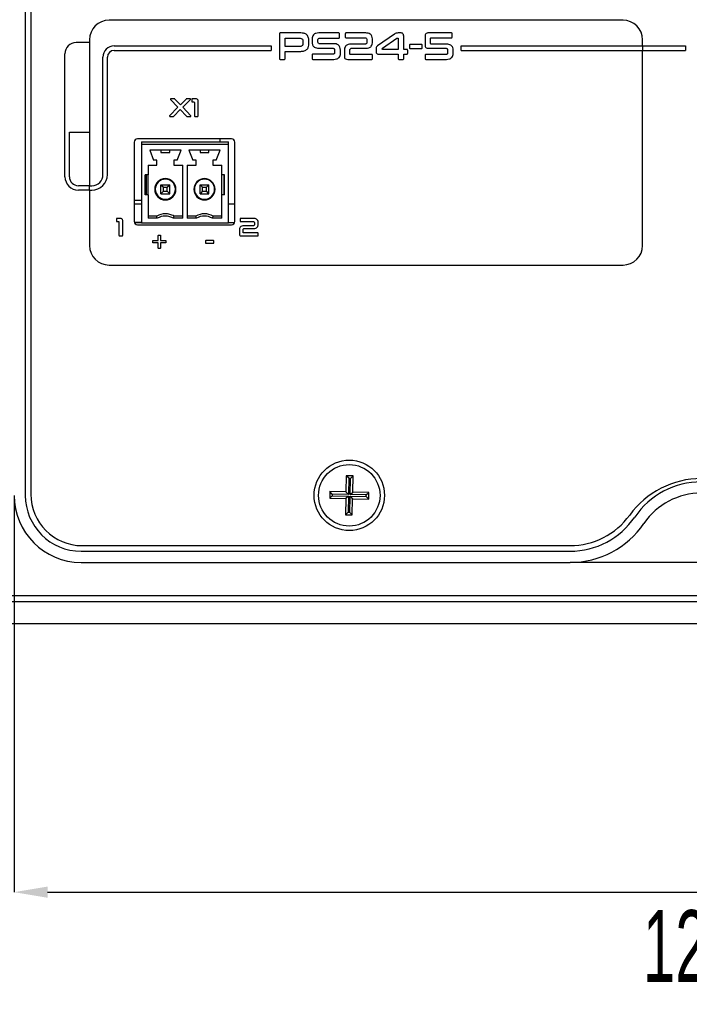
# Model space of a CAD drawing. Header units: millimetres. Extents: x -9 to 904, y 4 to 588.
# Tile 9 of 13: x 679 to 739, y 319 to 407. Entities that reach past the tile are written whole.
import ezdxf

# ---------------------------------------------------------------- set-up
doc = ezdxf.new("R2010")
doc.units = ezdxf.units.MM
doc.header["$PDSIZE"] = -1
doc.styles.add('SLDTEXTSTYLE1', font='TXT', dxfattribs={"width": 0.605})
doc.dimstyles.new('SLDDIMSTYLE4', dxfattribs={"dimtxt": 6.420797, "dimasz": 3, "dimexe": 0, "dimexo": 0.0625, "dimgap": 1.605199, "dimtad": 2, "dimdec": 3, "dimrnd": 1e-09, "dimzin": 12, "dimdsep": 46, "dimtxsty": 'SLDTEXTSTYLE1', "dimsah": 1, "dimcen": 0.09, "dimadec": 0, "dimazin": 3, "dimtfac": 1, "dimtdec": 3, "dimtofl": 0, "dimtmove": 0, "dimatfit": 3, "dimfxl": 1, "dimfrac": 2, "dimtolj": 1, "dimtzin": 12, "dimarcsym": 0})

# ---------------------------------------------------------------- blocks, each defined once
blk = doc.blocks.new('*D51')
at = {"color": 0, "linetype": 'Continuous', "lineweight": -2, "transparency": 16777216}
for p, q in [((678.517, 364.739), (678.517, 329.301)), ((801.517, 364.739), (801.517, 329.301)), ((681.517, 329.301), (798.517, 329.301))]:
    blk.add_line(p, q, dxfattribs=at)
at = {"color": 0, "linetype": 'Continuous', "transparency": 16777216}
for points in [[(681.517, 329.801), (681.517, 328.801), (678.517, 329.301)], [(798.517, 329.801), (798.517, 328.801), (801.517, 329.301)]]:
    blk.add_solid(points, dxfattribs=at)
at = {"layer": 'Defpoints', "color": 0, "linetype": 'Continuous', "transparency": 16777216}
for p in [(678.517, 364.801), (801.517, 364.801), (801.517, 329.301)]:
    blk.add_point(p, dxfattribs=at)
at = {"color": 0, "linetype": 'Continuous', "lineweight": 18, "transparency": 16777216, "insert": (739.144, 327.696), "char_height": 6.4208, "attachment_point": 2, "style": 'SLDTEXTSTYLE1'}
blk.add_mtext('\\A1;123', dxfattribs=at)

msp = doc.modelspace()

# ---------------------------------------------------------------- linework, layer by layer
at = {"color": 7, "linetype": 'Continuous', "lineweight": 25}
for p, q in [((679.5175, 476.8011), (679.5175, 364.8011)), ((680.0175, 476.7011), (680.0175, 364.9011)), ((733.0195, 407.3011), (687.0195, 407.3011)), ((702.2578, 406.0641), (702.2583, 403.8767)), ((704.1667, 406.1643), (702.3601, 406.1648)), ((707.5634, 406.1643), (705.784, 406.1648)), ((707.6383, 405.7747), (707.6385, 406.0915)), ((708.1626, 406.0933), (708.1628, 405.8043)), ((710.0024, 406.1643), (708.2363, 406.1648)), ((712.5709, 406.0626), (711.0483, 405.0118)), ((713.1039, 406.1643), (712.9073, 406.1648)), ((717.6542, 406.1643), (715.6078, 406.1648)), ((717.7276, 405.8039), (717.7279, 406.0933)), ((685.2695, 405.3011), (684.0695, 405.3011)), ((685.2695, 405.5511), (685.2695, 392.5011)), ((702.7777, 404.9509), (702.7777, 405.6601)), ((702.821, 405.7013), (704.0629, 405.7018)), ((704.3744, 405.392), (704.3749, 405.2603)), ((704.8938, 405.2076), (704.8943, 405.4654)), ((705.1837, 405.6191), (705.1842, 405.3683)), ((705.7036, 405.392), (705.7036, 405.5093)), ((707.1335, 405.1999), (705.8778, 405.1999)), ((705.8806, 405.7013), (707.5639, 405.7018)), ((708.236, 405.7324), (709.9227, 405.7329)), ((710.0987, 405.5267), (710.0992, 405.3712)), ((710.5929, 405.3711), (710.5934, 405.6244)), ((711.4916, 404.7904), (712.7796, 405.6852)), ((712.8534, 405.712), (712.8737, 405.7125)), ((712.9001, 405.675), (712.9006, 404.6989)), ((713.3947, 404.6989), (713.3947, 405.8179)), ((715.2968, 405.8885), (715.2973, 405.0723)), ((715.7915, 405.2446), (715.7915, 405.6569)), ((715.8576, 405.7324), (717.6544, 405.7329)), ((734.7695, 405.0011), (734.7695, 405.5511)), ((683.0695, 393.3011), (683.0695, 404.3011)), ((687.4695, 405.0011), (701.5195, 405.0011)), ((687.4695, 404.6011), (701.5195, 404.6011)), ((701.5195, 405.0011), (701.5195, 404.6011)), ((704.0627, 404.9509), (702.7777, 404.9509)), ((702.7777, 403.8765), (702.7777, 404.519)), ((702.7777, 404.519), (704.1669, 404.519)), ((705.777, 404.7986), (707.0333, 404.7991)), ((707.2069, 404.6036), (707.2074, 404.4612)), ((707.7263, 404.3492), (707.7268, 404.6284)), ((708.0755, 404.6017), (708.076, 404.0791)), ((708.5701, 404.3074), (708.5701, 404.6018)), ((709.9256, 405.1683), (708.6601, 405.1687)), ((708.7433, 404.7986), (710.0093, 404.7991)), ((710.9168, 404.7359), (710.9172, 404.4791)), ((711.4717, 404.7223), (711.4719, 404.7227)), ((711.4719, 404.7227), (711.4719, 404.7431)), ((712.9006, 404.6989), (711.4988, 404.6989)), ((713.67, 404.6989), (713.3947, 404.6989)), ((713.7439, 404.3468), (713.7443, 404.6211)), ((713.9064, 405.0739), (713.9064, 404.8315)), ((713.9667, 404.7704), (714.9788, 404.7709)), ((714.9788, 405.1342), (713.9669, 405.1347)), ((715.0391, 404.8312), (715.0393, 405.0741)), ((715.6076, 404.7986), (717.1473, 404.7991)), ((717.2306, 405.1683), (715.8581, 405.1687)), ((717.3201, 404.6051), (717.3205, 404.4322)), ((717.8142, 404.3385), (717.8147, 404.6053)), ((718.5195, 405.0011), (734.7695, 405.0011)), ((718.5195, 404.6011), (718.5195, 405.0011)), ((718.5195, 404.6011), (734.7695, 404.6011)), ((734.7695, 405.0011), (734.7695, 404.6011)), ((734.7695, 405.0011), (738.6195, 405.0011)), ((734.7695, 387.1511), (734.7695, 404.6011)), ((734.7695, 404.6011), (738.6195, 404.6011)), ((738.6195, 405.0011), (738.6195, 404.6011)), ((686.4695, 393.5011), (686.4695, 404.0011)), ((686.8695, 393.5011), (686.8695, 404.0011)), ((702.3361, 403.8026), (702.703, 403.8031)), ((705.1871, 404.1926), (705.1876, 403.8763)), ((705.2654, 403.8031), (707.1271, 403.8031)), ((707.0299, 404.2661), (705.2657, 404.2661)), ((708.3863, 403.8031), (710.5132, 403.8031)), ((710.5131, 404.2349), (708.6368, 404.2349)), ((710.59, 403.8741), (710.59, 404.1635)), ((711.1322, 404.2724), (712.9006, 404.2729)), ((712.9006, 404.2729), (712.9006, 403.8753)), ((712.977, 403.8026), (713.3213, 403.8031)), ((713.3942, 403.875), (713.3947, 404.2729)), ((713.3947, 404.2729), (713.6704, 404.2729)), ((715.3002, 404.1635), (715.3007, 403.8745)), ((715.3771, 403.8031), (717.2239, 403.8031)), ((717.1435, 404.2349), (715.3775, 404.2349)), ((692.5127, 400.2182), (693.1784, 399.5302)), ((692.8422, 400.2766), (692.5352, 400.2769)), ((693.4025, 399.7236), (692.914, 400.2455)), ((693.9199, 400.2454), (693.4025, 399.7236)), ((693.6177, 399.5189), (694.3057, 400.2185)), ((694.283, 400.2766), (693.9919, 400.2769)), ((694.426, 400.2292), (694.4263, 400.0366)), ((694.4776, 399.9887), (694.6056, 399.989)), ((694.7759, 400.2766), (694.4779, 400.2769)), ((694.6524, 399.941), (694.6527, 398.7523)), ((694.9821, 398.752), (694.9821, 400.0929)), ((693.1784, 399.5302), (692.4411, 398.7609)), ((692.8263, 398.7339), (693.3824, 399.3165)), ((693.3824, 399.3165), (693.9359, 398.7339)), ((694.3369, 398.7608), (693.6177, 399.5189)), ((692.4612, 398.7021), (692.7526, 398.7024)), ((694.0075, 398.7021), (694.3147, 398.7024)), ((694.702, 398.7021), (694.9328, 398.7024)), ((683.4695, 393.3011), (683.4695, 397.3011)), ((683.4695, 397.3011), (685.2695, 397.3011)), ((689.2695, 396.4011), (689.2695, 389.3011)), ((697.9695, 396.7011), (689.5695, 396.7011)), ((689.9075, 396.4216), (697.7075, 396.4216)), ((689.9075, 396.4216), (689.9075, 396.1816)), ((696.9175, 396.7011), (696.9175, 396.4216)), ((697.7075, 396.1816), (697.7075, 396.4216)), ((698.2695, 389.3011), (698.2695, 396.4011)), ((689.9075, 396.1816), (689.9075, 389.1816)), ((697.7075, 396.1816), (689.9075, 396.1816)), ((693.4575, 395.6816), (690.6575, 395.6816)), ((690.6575, 395.6816), (691.0075, 394.7816)), ((691.6575, 395.6816), (691.6575, 395.4816)), ((692.4575, 395.4816), (692.4575, 395.6816)), ((693.1075, 394.7816), (693.4575, 395.6816)), ((696.9575, 395.6816), (694.1575, 395.6816)), ((694.1575, 395.6816), (694.5075, 394.7816)), ((695.1575, 395.6816), (695.1575, 395.4816)), ((695.9575, 395.4816), (695.9575, 395.6816)), ((696.6075, 394.7816), (696.9575, 395.6816)), ((697.7075, 389.1816), (697.7075, 396.1816)), ((691.3075, 394.7816), (691.0075, 394.7816)), ((691.3075, 394.3316), (691.3075, 394.7816)), ((691.6575, 395.4816), (692.4575, 395.4816)), ((692.8075, 394.7816), (692.8075, 394.3316)), ((693.1075, 394.7816), (692.8075, 394.7816)), ((694.8075, 394.7816), (694.5075, 394.7816)), ((694.8075, 394.3316), (694.8075, 394.7816)), ((695.1575, 395.4816), (695.9575, 395.4816)), ((696.3075, 394.7816), (696.3075, 394.3316)), ((696.6075, 394.7816), (696.3075, 394.7816)), ((690.5075, 394.3316), (691.3075, 394.3316)), ((690.5075, 394.3316), (690.5075, 393.4816)), ((692.8075, 394.3316), (693.6075, 394.3316)), ((693.6075, 389.5816), (693.6075, 394.3316)), ((694.0075, 394.3316), (694.8075, 394.3316)), ((694.0075, 394.3316), (694.0075, 389.5816)), ((696.3075, 394.3316), (697.1075, 394.3316)), ((697.1075, 393.4816), (697.1075, 394.3316)), ((690.5075, 393.4816), (690.2575, 393.4816)), ((690.2575, 391.6816), (690.2575, 393.4816)), ((690.3385, 393.4816), (690.3385, 391.6816)), ((690.5075, 391.6816), (690.5075, 393.4816)), ((697.3575, 393.4816), (697.1075, 393.4816)), ((697.1075, 391.6816), (697.1075, 393.4816)), ((697.2765, 393.4816), (697.2765, 391.6816)), ((697.3575, 391.6816), (697.3575, 393.4816)), ((685.2695, 392.5011), (684.2695, 392.5011)), ((685.2695, 392.1011), (684.2695, 392.1011)), ((685.2695, 392.5011), (685.4695, 392.5011)), ((685.2695, 392.1011), (685.2695, 392.5011)), ((685.2695, 392.1011), (685.2695, 387.1511)), ((685.2695, 392.1011), (685.4695, 392.1011)), ((691.6575, 392.5816), (691.8825, 392.3566)), ((691.6575, 392.5816), (692.4575, 392.5816)), ((691.6575, 391.7816), (691.6575, 392.5816)), ((691.8825, 392.0066), (691.6575, 391.7816)), ((691.8825, 392.3566), (692.2325, 392.3566)), ((691.8825, 392.0066), (691.8825, 392.3566)), ((691.8825, 392.0066), (692.2325, 392.0066)), ((692.2325, 392.3566), (692.4575, 392.5816)), ((692.2325, 392.0066), (692.2325, 392.3566)), ((692.4575, 391.7816), (692.2325, 392.0066)), ((692.4575, 391.7816), (692.4575, 392.5816)), ((695.1575, 391.7816), (695.1575, 392.5816)), ((695.1575, 392.5816), (695.3825, 392.3566)), ((695.1575, 392.5816), (695.9575, 392.5816)), ((695.3825, 392.0066), (695.1575, 391.7816)), ((695.3825, 392.3566), (695.7325, 392.3566)), ((695.3825, 392.0066), (695.3825, 392.3566)), ((695.3825, 392.0066), (695.7325, 392.0066)), ((695.7325, 392.3566), (695.9575, 392.5816)), ((695.7325, 392.0066), (695.7325, 392.3566)), ((695.9575, 391.7816), (695.7325, 392.0066)), ((695.9575, 391.7816), (695.9575, 392.5816)), ((689.9075, 391.1816), (689.2695, 391.1816)), ((690.5075, 391.6816), (690.2575, 391.6816)), ((690.5075, 391.6816), (690.5075, 389.5816)), ((691.6575, 391.7816), (692.4575, 391.7816)), ((695.1575, 391.7816), (695.9575, 391.7816)), ((697.3575, 391.6816), (697.1075, 391.6816)), ((697.1075, 389.5816), (697.1075, 391.6816)), ((689.9075, 390.8616), (689.2695, 390.8616)), ((698.2695, 390.8616), (697.7075, 390.8616)), ((687.68, 389.5292), (687.6803, 389.3366)), ((688.0298, 389.5766), (687.7318, 389.5769)), ((688.2361, 388.052), (688.2361, 389.3929)), ((691.2829, 389.7816), (690.5075, 389.7816)), ((691.3364, 389.5816), (690.5075, 389.5816)), ((693.6075, 389.5816), (692.7786, 389.5816)), ((693.6075, 389.7816), (692.8321, 389.7816)), ((694.7829, 389.7816), (694.0075, 389.7816)), ((694.8364, 389.5816), (694.0075, 389.5816)), ((697.1075, 389.5816), (696.2786, 389.5816)), ((697.1075, 389.7816), (696.3321, 389.7816)), ((698.7381, 389.5292), (698.7382, 389.3366)), ((699.9646, 389.5766), (698.7872, 389.5769)), ((687.7315, 389.2887), (687.8596, 389.289)), ((687.9063, 389.241), (687.9066, 388.0523)), ((689.9075, 389.2116), (689.2831, 389.2116)), ((689.9075, 389.1816), (689.2943, 389.1816)), ((689.5695, 389.0011), (697.9695, 389.0011)), ((689.9075, 389.1816), (697.7075, 389.1816)), ((698.2446, 389.1816), (697.7075, 389.1816)), ((698.68, 388.5348), (698.6803, 388.1864)), ((698.787, 389.2887), (699.9114, 389.289)), ((699.0098, 388.3386), (699.0098, 388.5349)), ((699.9134, 388.9125), (699.0697, 388.9129)), ((699.1252, 388.6661), (699.9692, 388.6664)), ((700.0288, 389.1515), (700.0292, 389.0479)), ((700.3583, 389.0477), (700.3586, 389.2166)), ((687.9559, 388.0021), (688.1867, 388.0024)), ((690.9712, 387.5918), (691.417, 387.5921)), ((691.417, 387.5921), (691.417, 388.0296)), ((691.4556, 388.0691), (691.5835, 388.0694)), ((691.6222, 388.0295), (691.6219, 387.5921)), ((691.6219, 387.5921), (692.0657, 387.5921)), ((696.3583, 387.5898), (695.6837, 387.5902)), ((698.8872, 388.0024), (700.3052, 388.0024)), ((700.3051, 388.2903), (699.0542, 388.2903)), ((700.3563, 388.0498), (700.3564, 388.2427)), ((690.931, 387.4255), (690.9307, 387.5537)), ((691.417, 387.3872), (690.971, 387.3872)), ((691.417, 386.9304), (691.417, 387.3872)), ((691.5837, 386.8889), (691.4554, 386.8892)), ((691.6219, 387.3872), (691.6219, 386.9305)), ((692.0658, 387.3869), (691.6219, 387.3872)), ((692.1063, 387.5535), (692.106, 387.4256)), ((695.6434, 387.5496), (695.6434, 387.3881)), ((695.6836, 387.3473), (696.3583, 387.3476)), ((696.3985, 387.3878), (696.3986, 387.5497)), ((687.0195, 385.4011), (733.0195, 385.4011)), ((708.2517, 366.5566), (708.2234, 365.1069)), ((708.8516, 366.5449), (708.2517, 366.5566)), ((708.475, 366.3245), (708.2517, 366.5566)), ((708.6194, 366.3217), (708.8516, 366.5449)), ((708.8233, 365.0952), (708.8516, 366.5449)), ((708.475, 366.3245), (708.4467, 364.8748)), ((708.6194, 366.3217), (708.475, 366.3245)), ((708.5911, 364.8719), (708.6194, 366.3217)), ((706.7737, 365.1352), (706.762, 364.5353)), ((706.9941, 364.7586), (706.762, 364.5353)), ((708.2234, 365.1069), (706.7737, 365.1352)), ((706.9969, 364.9031), (706.7737, 365.1352)), ((706.9969, 364.9031), (706.9941, 364.7586)), ((706.9941, 364.7586), (708.4438, 364.7303)), ((708.4467, 364.8748), (706.9969, 364.9031)), ((708.4438, 364.7303), (708.2117, 364.507)), ((708.4467, 364.8748), (708.2234, 365.1069)), ((708.4438, 364.7303), (708.4155, 363.2806)), ((708.56, 363.2778), (708.5883, 364.7275)), ((708.5883, 364.7275), (708.8116, 364.4953)), ((708.5883, 364.7275), (710.038, 364.6992)), ((708.5911, 364.8719), (708.8233, 365.0952)), ((710.0409, 364.8436), (708.5911, 364.8719)), ((710.273, 365.0669), (708.8233, 365.0952)), ((710.038, 364.6992), (710.0409, 364.8436)), ((710.038, 364.6992), (710.2613, 364.467)), ((710.0409, 364.8436), (710.273, 365.0669)), ((710.2613, 364.467), (710.273, 365.0669)), ((706.762, 364.5353), (708.2117, 364.507)), ((708.2117, 364.507), (708.1834, 363.0573)), ((708.7833, 363.0456), (708.8116, 364.4953)), ((708.8116, 364.4953), (710.2613, 364.467)), ((708.4155, 363.2806), (708.1834, 363.0573)), ((708.1834, 363.0573), (708.7833, 363.0456)), ((708.4155, 363.2806), (708.56, 363.2778)), ((708.56, 363.2778), (708.7833, 363.0456)), ((684.6175, 360.3011), (728.2675, 360.3011)), ((684.5175, 359.8011), (728.2855, 359.8011)), ((684.5175, 358.8011), (728.2855, 358.8011)), ((746.0926, 358.8011), (733.9423, 358.8011)), ((615.0175, 355.3011), (865.0175, 355.3011)), ((864.7175, 355.8011), (615.3175, 355.8011)), ((870.0175, 353.3011), (610.0175, 353.3011))]:
    msp.add_line(p, q, dxfattribs=at)
for radius in [3.15, 2.75]:
    msp.add_circle((708.5175, 364.8011), radius, dxfattribs=at)
for centre, radius, start, end in [((687.0195, 405.5511), 1.75, 90, 180), ((733.0195, 405.5511), 1.75, 0, 90), ((684.0695, 404.3011), 1, 90, 180), ((687.4695, 404.0011), 1, 90, 180), ((687.4695, 404.0011), 0.6, 90, 180), ((689.5695, 396.4011), 0.3, 90, 180), ((697.9695, 396.4011), 0.3, 0, 90), ((684.2695, 393.3011), 1.2, 180, 270), ((684.2695, 393.3011), 0.8, 180, 270), ((685.4695, 393.5011), 1.4, 270, 0), ((685.4695, 393.5011), 1, 270, 0), ((692.0575, 392.1816), 0.95, 0, 180), ((692.0575, 392.1816), 0.9, 0, 180), ((695.5575, 392.1816), 0.95, 0, 180), ((695.5575, 392.1816), 0.9, 0, 180), ((692.0575, 392.1816), 0.95, 180, 0), ((692.0575, 392.1816), 0.9, 180, 0), ((695.5575, 392.1816), 0.95, 180, 0), ((695.5575, 392.1816), 0.9, 180, 0), ((692.0575, 388.3816), 1.6, 90, 118.955514), ((692.0575, 388.3816), 1.4, 90, 121.002809), ((692.0575, 388.3816), 1.6, 75.522764, 90), ((692.0575, 388.3816), 1.4, 73.398734, 90), ((692.0575, 388.3816), 1.6, 61.045041, 75.522518), ((692.0575, 388.3816), 1.4, 58.997299, 73.398478), ((695.5575, 388.3816), 1.6, 90, 118.955026), ((695.5575, 388.3816), 1.4, 90, 121.002716), ((695.5575, 388.3816), 1.6, 61.045041, 90), ((695.5575, 388.3816), 1.4, 58.997299, 90), ((689.5695, 389.3011), 0.3, 180, 270), ((697.9695, 389.3011), 0.3, 270, 0), ((687.0195, 387.1511), 1.75, 180, 270), ((733.0195, 387.1511), 1.75, 270, 0), ((740.0175, 358.3959), 7.9052, 35.898806, 144.101194), ((740.0175, 358.8011), 7.2, 34.289891, 145.710109), ((684.5175, 364.8011), 6, 180, 270), ((684.5175, 364.8011), 5, 180, 270), ((684.6175, 364.9011), 4.6, 180, 270), ((740.0175, 358.8011), 6.2, 34.289891, 145.710109), ((728.2675, 366.9011), 6.6, 270, 324.101194), ((728.2855, 366.8011), 7, 270, 325.710109), ((728.2855, 366.8011), 8, 270, 325.710109)]:
    msp.add_arc(centre, radius, start, end, dxfattribs=at)
for points, knots in [([(702.3601, 406.1648), (702.3448, 406.1638), (702.3141, 406.1618), (702.2761, 406.1373), (702.2594, 406.1003), (702.2583, 406.0762), (702.2578, 406.0641)], [0, 0, 0, 0, 0.28083522, 0.55885738, 0.77910334, 1, 1, 1, 1]), ([(704.8943, 405.4654), (704.889, 405.5747), (704.8784, 405.792), (704.6914, 406.0565), (704.422, 406.1536), (704.252, 406.1607), (704.1667, 406.1643)], [0, 0, 0, 0, 0.28078, 0.5583953, 0.7786936, 1, 1, 1, 1]), ([(705.784, 406.1648), (705.6976, 406.1595), (705.5256, 406.149), (705.3087, 406.0221), (705.1977, 405.8223), (705.1884, 405.6869), (705.1837, 405.6191)], [0, 0, 0, 0, 0.2810234, 0.5594518, 0.7793847, 1, 1, 1, 1]), ([(707.6385, 406.0915), (707.6379, 406.1027), (707.6366, 406.1251), (707.618, 406.1532), (707.5897, 406.1628), (707.5722, 406.1638), (707.5634, 406.1643)], [0, 0, 0, 0, 0.280453, 0.5582262, 0.7794171, 1, 1, 1, 1]), ([(708.2363, 406.1648), (708.2252, 406.1643), (708.2032, 406.1633), (708.1753, 406.1462), (708.1638, 406.1192), (708.163, 406.1019), (708.1626, 406.0933)], [0, 0, 0, 0, 0.2804045, 0.5589546, 0.7791034, 1, 1, 1, 1]), ([(710.5934, 405.6244), (710.5862, 405.7101), (710.572, 405.8809), (710.4112, 406.0757), (710.2026, 406.1532), (710.0692, 406.1606), (710.0024, 406.1643)], [0, 0, 0, 0, 0.2801527, 0.5584668, 0.7788497, 1, 1, 1, 1]), ([(712.9073, 406.1648), (712.8394, 406.1615), (712.718, 406.1556), (712.6159, 406.0911), (712.5709, 406.0626)], [0, 0, 0, 0, 0.5595194, 1, 1, 1, 1]), ([(713.3947, 405.8179), (713.3934, 405.8669), (713.3907, 405.9642), (713.3387, 406.1), (713.2201, 406.162), (713.1427, 406.1635), (713.1039, 406.1643)], [0, 0, 0, 0, 0.2814416, 0.5593997, 0.7789768, 1, 1, 1, 1]), ([(715.6078, 406.1648), (715.563, 406.1631), (715.4739, 406.1598), (715.3543, 406.1027), (715.3009, 405.9944), (715.2982, 405.9239), (715.2968, 405.8885)], [0, 0, 0, 0, 0.2812293, 0.55903424, 0.77897821, 1, 1, 1, 1]), ([(717.7279, 406.0933), (717.7273, 406.1044), (717.726, 406.1264), (717.7073, 406.1533), (717.6801, 406.1635), (717.6628, 406.164), (717.6542, 406.1643)], [0, 0, 0, 0, 0.2803256, 0.55882526, 0.77902687, 1, 1, 1, 1]), ([(702.7777, 405.6601), (702.778, 405.6666), (702.7785, 405.6796), (702.789, 405.6962), (702.8057, 405.7015), (702.8159, 405.7014), (702.821, 405.7013)], [0, 0, 0, 0, 0.2805009, 0.5582455, 0.7791147, 1, 1, 1, 1]), ([(704.3749, 405.2603), (704.3731, 405.2125), (704.3695, 405.1176), (704.2932, 404.9974), (704.1742, 404.9554), (704.0999, 404.9524), (704.0627, 404.9509)], [0, 0, 0, 0, 0.2811236, 0.5586855, 0.7788512, 1, 1, 1, 1]), ([(704.0629, 405.7018), (704.1106, 405.6998), (704.2052, 405.696), (704.3259, 405.6218), (704.3709, 405.5037), (704.3732, 405.4293), (704.3744, 405.392)], [0, 0, 0, 0, 0.2811334, 0.5582939, 0.7787519, 1, 1, 1, 1]), ([(704.1669, 404.519), (704.275, 404.5233), (704.49, 404.5319), (704.7661, 404.6918), (704.8832, 404.9538), (704.8903, 405.1229), (704.8938, 405.2076)], [0, 0, 0, 0, 0.2811679, 0.5590197, 0.7789455, 1, 1, 1, 1]), ([(705.1842, 405.3683), (705.1901, 405.2801), (705.2019, 405.1043), (705.3582, 404.8976), (705.5707, 404.8096), (705.7082, 404.8023), (705.777, 404.7986)], [0, 0, 0, 0, 0.2804696, 0.5585574, 0.7788458, 1, 1, 1, 1]), ([(705.7036, 405.5093), (705.7042, 405.5374), (705.7054, 405.5933), (705.748, 405.6643), (705.8149, 405.6959), (705.8587, 405.6995), (705.8806, 405.7013)], [0, 0, 0, 0, 0.2807432, 0.5588468, 0.7789819, 1, 1, 1, 1]), ([(705.8778, 405.1999), (705.8498, 405.2017), (705.794, 405.2055), (705.7298, 405.2579), (705.7063, 405.3267), (705.7045, 405.3702), (705.7036, 405.392)], [0, 0, 0, 0, 0.2803444, 0.558328, 0.778955, 1, 1, 1, 1]), ([(707.7268, 404.6284), (707.7207, 404.7168), (707.7084, 404.8927), (707.5531, 405.1006), (707.3402, 405.1889), (707.2025, 405.1962), (707.1335, 405.1999)], [0, 0, 0, 0, 0.2806113, 0.5586355, 0.7788737, 1, 1, 1, 1]), ([(707.5639, 405.7018), (707.5751, 405.7021), (707.5976, 405.7028), (707.6259, 405.7207), (707.6369, 405.7484), (707.6378, 405.7659), (707.6383, 405.7747)], [0, 0, 0, 0, 0.2803544, 0.5587472, 0.77928, 1, 1, 1, 1]), ([(708.1628, 405.8043), (708.1632, 405.7932), (708.1639, 405.7711), (708.1828, 405.744), (708.2101, 405.7337), (708.2274, 405.7328), (708.236, 405.7324)], [0, 0, 0, 0, 0.280362, 0.5588003, 0.7791083, 1, 1, 1, 1]), ([(709.9227, 405.7329), (709.952, 405.7307), (710.0105, 405.7264), (710.0917, 405.6495), (710.0961, 405.5733), (710.0987, 405.5267)], [0, 0, 0, 0, 0.2815358, 0.5601904, 1, 1, 1, 1]), ([(710.0992, 405.3712), (710.0981, 405.3427), (710.096, 405.2858), (710.0599, 405.2101), (709.993, 405.1726), (709.9481, 405.1697), (709.9256, 405.1683)], [0, 0, 0, 0, 0.2809324, 0.559492, 0.7793766, 1, 1, 1, 1]), ([(710.0093, 404.7991), (710.0967, 404.8046), (710.2708, 404.8156), (710.4861, 404.9559), (710.5808, 405.1659), (710.5889, 405.3026), (710.5929, 405.3711)], [0, 0, 0, 0, 0.2807884, 0.5589785, 0.7789705, 1, 1, 1, 1]), ([(712.7796, 405.6852), (712.7922, 405.6937), (712.8148, 405.7087), (712.8416, 405.711), (712.8534, 405.712)], [0, 0, 0, 0, 0.5604269, 1, 1, 1, 1]), ([(712.8737, 405.7125), (712.8781, 405.7121), (712.8848, 405.7117), (712.8918, 405.7061), (712.8991, 405.6951), (712.8997, 405.6839), (712.9001, 405.675)], [0, 0, 0, 0, 0.24909974, 0.37531911, 0.50150375, 1, 1, 1, 1]), ([(715.7915, 405.6569), (715.7917, 405.6677), (715.7922, 405.6892), (715.8066, 405.7175), (715.8322, 405.7308), (715.8491, 405.7319), (715.8576, 405.7324)], [0, 0, 0, 0, 0.28034923, 0.5592347, 0.77913119, 1, 1, 1, 1]), ([(715.8581, 405.1687), (715.8471, 405.1692), (715.825, 405.1701), (715.7935, 405.1982), (715.7922, 405.227), (715.7915, 405.2446)], [0, 0, 0, 0, 0.28114153, 0.5610688, 1, 1, 1, 1]), ([(717.6544, 405.7329), (717.6655, 405.7332), (717.6874, 405.7339), (717.7151, 405.7513), (717.7264, 405.7781), (717.7272, 405.7953), (717.7276, 405.8039)], [0, 0, 0, 0, 0.2803667, 0.5589778, 0.7790691, 1, 1, 1, 1]), ([(707.2074, 404.4612), (707.2069, 404.4328), (707.2059, 404.3763), (707.1635, 404.3043), (707.0962, 404.2716), (707.052, 404.2679), (707.0299, 404.2661)], [0, 0, 0, 0, 0.2808672, 0.5590636, 0.779161, 1, 1, 1, 1]), ([(707.0333, 404.7991), (707.0615, 404.797), (707.1177, 404.7929), (707.1814, 404.7388), (707.2042, 404.6693), (707.206, 404.6255), (707.2069, 404.6036)], [0, 0, 0, 0, 0.2802675, 0.558338, 0.7790026, 1, 1, 1, 1]), ([(707.1271, 403.8031), (707.2135, 403.8082), (707.3855, 403.8184), (707.6023, 403.9457), (707.7131, 404.1459), (707.7219, 404.2814), (707.7263, 404.3492)], [0, 0, 0, 0, 0.2809526, 0.5593692, 0.7793489, 1, 1, 1, 1]), ([(708.6601, 405.1687), (708.573, 405.163), (708.3998, 405.1517), (708.1842, 405.0144), (708.0877, 404.806), (708.0796, 404.6699), (708.0755, 404.6017)], [0, 0, 0, 0, 0.2808696, 0.5591232, 0.7790389, 1, 1, 1, 1]), ([(708.5701, 404.6018), (708.571, 404.63), (708.5728, 404.6861), (708.6107, 404.7594), (708.6769, 404.7952), (708.7211, 404.7975), (708.7433, 404.7986)], [0, 0, 0, 0, 0.2809042, 0.5594152, 0.7792352, 1, 1, 1, 1]), ([(708.6368, 404.2349), (708.6261, 404.2355), (708.6047, 404.2365), (708.5796, 404.256), (708.5708, 404.2825), (708.5704, 404.2991), (708.5701, 404.3074)], [0, 0, 0, 0, 0.28027542, 0.55870175, 0.779138, 1, 1, 1, 1]), ([(711.0483, 405.0118), (711.0242, 404.9937), (710.9762, 404.9574), (710.9221, 404.8611), (710.9188, 404.7834), (710.9168, 404.7359)], [0, 0, 0, 0, 0.28060846, 0.56026607, 1, 1, 1, 1]), ([(710.9172, 404.4791), (710.9198, 404.4474), (710.925, 404.3841), (710.9814, 404.3097), (711.0579, 404.2774), (711.1074, 404.2741), (711.1322, 404.2724)], [0, 0, 0, 0, 0.2800192, 0.5587421, 0.7790616, 1, 1, 1, 1]), ([(711.4988, 404.6989), (711.495, 404.6992), (711.4875, 404.6999), (711.4784, 404.7054), (711.4724, 404.7134), (711.4719, 404.7193), (711.4717, 404.7223)], [0, 0, 0, 0, 0.2803815, 0.5601561, 0.7789061, 1, 1, 1, 1]), ([(711.4719, 404.7431), (711.4722, 404.7535), (711.4728, 404.7719), (711.4859, 404.7847), (711.4916, 404.7904)], [0, 0, 0, 0, 0.5593252, 1, 1, 1, 1]), ([(713.7443, 404.6211), (713.7436, 404.6326), (713.7422, 404.6555), (713.7248, 404.6845), (713.6969, 404.6969), (713.679, 404.6982), (713.67, 404.6989)], [0, 0, 0, 0, 0.2803387, 0.5589015, 0.7792477, 1, 1, 1, 1]), ([(713.6704, 404.2729), (713.6817, 404.2732), (713.7043, 404.2738), (713.7317, 404.2929), (713.7427, 404.3204), (713.7435, 404.338), (713.7439, 404.3468)], [0, 0, 0, 0, 0.28024699, 0.55900508, 0.77910269, 1, 1, 1, 1]), ([(713.9669, 405.1347), (713.9578, 405.1339), (713.9396, 405.1324), (713.9168, 405.1178), (713.9078, 405.0953), (713.9068, 405.081), (713.9064, 405.0739)], [0, 0, 0, 0, 0.2803605, 0.5587533, 0.7792981, 1, 1, 1, 1]), ([(713.9064, 404.8315), (713.9069, 404.8223), (713.908, 404.804), (713.9229, 404.7813), (713.9451, 404.7716), (713.9595, 404.7708), (713.9667, 404.7704)], [0, 0, 0, 0, 0.2802825, 0.5590751, 0.7791056, 1, 1, 1, 1]), ([(715.0393, 405.0741), (715.0386, 405.0832), (715.0373, 405.1013), (715.0225, 405.1239), (715.0001, 405.1328), (714.9859, 405.1337), (714.9788, 405.1342)], [0, 0, 0, 0, 0.2803326, 0.5587631, 0.7792767, 1, 1, 1, 1]), ([(714.9788, 404.7709), (714.988, 404.7712), (715.0063, 404.7719), (715.0285, 404.7875), (715.0377, 404.8097), (715.0386, 404.824), (715.0391, 404.8312)], [0, 0, 0, 0, 0.2802236, 0.5591255, 0.77915, 1, 1, 1, 1]), ([(715.2973, 405.0723), (715.2989, 405.0269), (715.302, 404.9366), (715.4157, 404.8048), (715.5347, 404.801), (715.6076, 404.7986)], [0, 0, 0, 0, 0.28170926, 0.55967138, 1, 1, 1, 1]), ([(717.3205, 404.4322), (717.319, 404.4039), (717.3159, 404.3476), (717.2777, 404.2736), (717.2103, 404.2389), (717.1658, 404.2363), (717.1435, 404.2349)], [0, 0, 0, 0, 0.2807484, 0.5594083, 0.7790414, 1, 1, 1, 1]), ([(717.1473, 404.7991), (717.1754, 404.7971), (717.2314, 404.793), (717.2952, 404.7398), (717.3183, 404.6707), (717.3195, 404.6269), (717.3201, 404.6051)], [0, 0, 0, 0, 0.280526, 0.5580814, 0.7787996, 1, 1, 1, 1]), ([(717.2239, 403.8031), (717.3089, 403.808), (717.478, 403.8178), (717.6921, 403.9416), (717.8007, 404.1387), (717.8097, 404.2718), (717.8142, 404.3385)], [0, 0, 0, 0, 0.2809579, 0.55947169, 0.7793535, 1, 1, 1, 1]), ([(717.8147, 404.6053), (717.8088, 404.6924), (717.7971, 404.8658), (717.6441, 405.0708), (717.4342, 405.1576), (717.2985, 405.1647), (717.2306, 405.1683)], [0, 0, 0, 0, 0.2805825, 0.5587273, 0.7789124, 1, 1, 1, 1]), ([(702.2583, 403.8767), (702.2589, 403.8651), (702.2602, 403.8419), (702.2808, 403.8146), (702.309, 403.8036), (702.3271, 403.8029), (702.3361, 403.8026)], [0, 0, 0, 0, 0.2801891, 0.5590908, 0.7789663, 1, 1, 1, 1]), ([(702.703, 403.8031), (702.7144, 403.8033), (702.7371, 403.8039), (702.7647, 403.8227), (702.7768, 403.8499), (702.7774, 403.8676), (702.7777, 403.8765)], [0, 0, 0, 0, 0.2802461, 0.5593832, 0.7788472, 1, 1, 1, 1]), ([(705.2657, 404.2661), (705.2541, 404.2656), (705.2312, 404.2647), (705.2019, 404.2474), (705.1893, 404.2196), (705.1878, 404.2016), (705.1871, 404.1926)], [0, 0, 0, 0, 0.2803741, 0.55898, 0.7792931, 1, 1, 1, 1]), ([(705.1876, 403.8763), (705.1882, 403.8648), (705.1895, 403.8418), (705.2102, 403.8146), (705.2385, 403.8043), (705.2564, 403.8035), (705.2654, 403.8031)], [0, 0, 0, 0, 0.2802381, 0.558842, 0.7791084, 1, 1, 1, 1]), ([(708.076, 404.0791), (708.0777, 404.0336), (708.0811, 403.9432), (708.1935, 403.8097), (708.3131, 403.8056), (708.3863, 403.8031)], [0, 0, 0, 0, 0.28165636, 0.55988389, 1, 1, 1, 1]), ([(710.59, 404.1635), (710.5891, 404.1747), (710.5872, 404.1971), (710.5674, 404.224), (710.5394, 404.2334), (710.5219, 404.2344), (710.5131, 404.2349)], [0, 0, 0, 0, 0.2803609, 0.5583966, 0.7793876, 1, 1, 1, 1]), ([(710.5132, 403.8031), (710.5245, 403.8034), (710.5468, 403.8041), (710.5752, 403.821), (710.588, 403.8478), (710.5893, 403.8653), (710.59, 403.8741)], [0, 0, 0, 0, 0.2803052, 0.5592733, 0.7790882, 1, 1, 1, 1]), ([(712.9006, 403.8753), (712.9012, 403.864), (712.9024, 403.8412), (712.9228, 403.8146), (712.9504, 403.8038), (712.9681, 403.803), (712.977, 403.8026)], [0, 0, 0, 0, 0.28022094, 0.55913596, 0.77904281, 1, 1, 1, 1]), ([(713.3213, 403.8031), (713.3324, 403.8034), (713.3545, 403.8041), (713.3822, 403.8219), (713.393, 403.8491), (713.3938, 403.8664), (713.3942, 403.875)], [0, 0, 0, 0, 0.2803517, 0.5588959, 0.779132, 1, 1, 1, 1]), ([(715.3775, 404.2349), (715.3662, 404.2344), (715.3438, 404.2334), (715.3152, 404.2168), (715.3022, 404.1898), (715.3009, 404.1723), (715.3002, 404.1635)], [0, 0, 0, 0, 0.2803481, 0.5591313, 0.7791308, 1, 1, 1, 1]), ([(715.3007, 403.8745), (715.3013, 403.8632), (715.3025, 403.8406), (715.3232, 403.8145), (715.3507, 403.8037), (715.3683, 403.8033), (715.3771, 403.8031)], [0, 0, 0, 0, 0.28015286, 0.55929736, 0.77888304, 1, 1, 1, 1]), ([(692.5352, 400.2769), (692.5283, 400.2761), (692.5179, 400.2748), (692.5064, 400.2665), (692.5004, 400.2538), (692.5012, 400.2355), (692.5089, 400.224), (692.5127, 400.2182)], [0, 0, 0, 0, 0.2499686, 0.3748996, 0.4997117, 0.7496393, 1, 1, 1, 1]), ([(692.914, 400.2455), (692.9089, 400.2512), (692.8988, 400.2626), (692.8737, 400.2746), (692.8541, 400.2758), (692.8422, 400.2766)], [0, 0, 0, 0, 0.279936, 0.560606, 1, 1, 1, 1]), ([(693.9919, 400.2769), (693.9762, 400.2757), (693.9482, 400.2737), (693.9286, 400.2541), (693.9199, 400.2454)], [0, 0, 0, 0, 0.5608332, 1, 1, 1, 1]), ([(694.3057, 400.2185), (694.31, 400.2241), (694.3186, 400.2352), (694.3187, 400.2538), (694.3126, 400.2667), (694.3005, 400.2746), (694.29, 400.2758), (694.283, 400.2766)], [0, 0, 0, 0, 0.2498385, 0.4987194, 0.6235441, 0.7497657, 1, 1, 1, 1]), ([(694.4779, 400.2769), (694.4703, 400.2766), (694.4553, 400.2759), (694.4361, 400.2649), (694.4274, 400.2469), (694.4265, 400.2351), (694.426, 400.2292)], [0, 0, 0, 0, 0.2803825, 0.559143, 0.7791412, 1, 1, 1, 1]), ([(694.4263, 400.0366), (694.4268, 400.029), (694.4276, 400.0139), (694.4413, 399.9962), (694.4599, 399.9895), (694.4717, 399.9889), (694.4776, 399.9887)], [0, 0, 0, 0, 0.2802555, 0.5588573, 0.7791338, 1, 1, 1, 1]), ([(694.6056, 399.989), (694.6128, 399.9885), (694.6272, 399.9876), (694.6451, 399.9758), (694.652, 399.958), (694.6522, 399.9467), (694.6524, 399.941)], [0, 0, 0, 0, 0.2803708, 0.5589203, 0.7791364, 1, 1, 1, 1]), ([(694.9821, 400.0929), (694.9808, 400.1231), (694.9783, 400.1831), (694.904, 400.272), (694.8245, 400.2748), (694.7759, 400.2766)], [0, 0, 0, 0, 0.2817537, 0.5599838, 1, 1, 1, 1]), ([(692.4411, 398.7609), (692.4369, 398.7554), (692.4286, 398.7443), (692.4273, 398.726), (692.433, 398.7132), (692.4439, 398.7043), (692.4543, 398.703), (692.4612, 398.7021)], [0, 0, 0, 0, 0.2506358, 0.5008747, 0.6257235, 0.7512303, 1, 1, 1, 1]), ([(692.7526, 398.7024), (692.7687, 398.7031), (692.7976, 398.7044), (692.8175, 398.7248), (692.8263, 398.7339)], [0, 0, 0, 0, 0.559459, 1, 1, 1, 1]), ([(693.9359, 398.7339), (693.9408, 398.728), (693.9505, 398.7161), (693.9757, 398.7037), (693.9954, 398.7027), (694.0075, 398.7021)], [0, 0, 0, 0, 0.27994807, 0.56073774, 1, 1, 1, 1]), ([(694.3147, 398.7024), (694.3216, 398.7032), (694.3322, 398.7043), (694.344, 398.7125), (694.3503, 398.7253), (694.3496, 398.744), (694.3411, 398.7552), (694.3369, 398.7608)], [0, 0, 0, 0, 0.2493075, 0.3756588, 0.5004961, 0.7498846, 1, 1, 1, 1]), ([(694.6527, 398.7523), (694.6528, 398.7447), (694.6531, 398.7294), (694.6657, 398.7108), (694.6841, 398.7028), (694.696, 398.7023), (694.702, 398.7021)], [0, 0, 0, 0, 0.28033104, 0.55923987, 0.77899206, 1, 1, 1, 1]), ([(694.9328, 398.7024), (694.9404, 398.7026), (694.9555, 398.7031), (694.9738, 398.716), (694.9814, 398.7343), (694.9819, 398.7461), (694.9821, 398.752)], [0, 0, 0, 0, 0.2801591, 0.5592088, 0.7788954, 1, 1, 1, 1]), ([(687.7318, 389.5769), (687.7243, 389.5766), (687.7093, 389.5759), (687.69, 389.5649), (687.6813, 389.5469), (687.6804, 389.5351), (687.68, 389.5292)], [0, 0, 0, 0, 0.2803825, 0.559143, 0.7791412, 1, 1, 1, 1]), ([(687.6803, 389.3366), (687.6807, 389.329), (687.6816, 389.3139), (687.6953, 389.2962), (687.7139, 389.2895), (687.7257, 389.2889), (687.7315, 389.2887)], [0, 0, 0, 0, 0.2802555, 0.5588573, 0.7791338, 1, 1, 1, 1]), ([(688.2361, 389.3929), (688.2348, 389.4231), (688.2322, 389.4831), (688.1579, 389.572), (688.0785, 389.5748), (688.0298, 389.5766)], [0, 0, 0, 0, 0.2817537, 0.5599838, 1, 1, 1, 1]), ([(691.3364, 389.5816), (691.3261, 389.6189), (691.3079, 389.6856), (691.2905, 389.7523), (691.2829, 389.7816)], [0, 0, 0, 0, 0.5599999, 1, 1, 1, 1]), ([(692.7786, 389.5816), (692.7888, 389.6189), (692.8071, 389.6856), (692.8245, 389.7523), (692.8321, 389.7816)], [0, 0, 0, 0, 0.5600002, 1, 1, 1, 1]), ([(694.8364, 389.5816), (694.8261, 389.6189), (694.8079, 389.6856), (694.7905, 389.7523), (694.7829, 389.7816)], [0, 0, 0, 0, 0.5600013, 1, 1, 1, 1]), ([(696.2786, 389.5816), (696.2888, 389.6189), (696.3071, 389.6856), (696.3245, 389.7523), (696.3321, 389.7816)], [0, 0, 0, 0, 0.5600001, 1, 1, 1, 1]), ([(698.7872, 389.5769), (698.7798, 389.5766), (698.7651, 389.5759), (698.7465, 389.5645), (698.7389, 389.5465), (698.7383, 389.535), (698.7381, 389.5292)], [0, 0, 0, 0, 0.2804045, 0.5589546, 0.7791034, 1, 1, 1, 1]), ([(698.7382, 389.3366), (698.7385, 389.3292), (698.739, 389.3144), (698.7515, 389.2964), (698.7697, 389.2895), (698.7812, 389.2889), (698.787, 389.2887)], [0, 0, 0, 0, 0.280362, 0.5588003, 0.7791083, 1, 1, 1, 1]), ([(700.3586, 389.2166), (700.3538, 389.2738), (700.3443, 389.3876), (700.2372, 389.5175), (700.0981, 389.5692), (700.0092, 389.5741), (699.9646, 389.5766)], [0, 0, 0, 0, 0.2801527, 0.5584668, 0.7788497, 1, 1, 1, 1]), ([(687.8596, 389.289), (687.8668, 389.2885), (687.8812, 389.2876), (687.8991, 389.2758), (687.906, 389.258), (687.9062, 389.2467), (687.9063, 389.241)], [0, 0, 0, 0, 0.2803708, 0.5589203, 0.7791364, 1, 1, 1, 1]), ([(699.0697, 388.9129), (699.0117, 388.9091), (698.8962, 388.9015), (698.7525, 388.81), (698.6881, 388.671), (698.6827, 388.5803), (698.68, 388.5348)], [0, 0, 0, 0, 0.2808696, 0.5591232, 0.7790389, 1, 1, 1, 1]), ([(699.0098, 388.5349), (699.0104, 388.5537), (699.0116, 388.5911), (699.0368, 388.64), (699.0809, 388.6639), (699.1104, 388.6654), (699.1252, 388.6661)], [0, 0, 0, 0, 0.2809042, 0.5594152, 0.7792352, 1, 1, 1, 1]), ([(699.9114, 389.289), (699.931, 389.2875), (699.97, 389.2846), (700.0242, 389.2333), (700.0271, 389.1826), (700.0288, 389.1515)], [0, 0, 0, 0, 0.2815358, 0.5601904, 1, 1, 1, 1]), ([(700.0292, 389.0479), (700.0284, 389.0288), (700.027, 388.9909), (700.003, 388.9405), (699.9584, 388.9155), (699.9284, 388.9135), (699.9134, 388.9125)], [0, 0, 0, 0, 0.2809324, 0.559492, 0.7793766, 1, 1, 1, 1]), ([(699.9692, 388.6664), (700.0275, 388.6701), (700.1436, 388.6774), (700.2871, 388.771), (700.3502, 388.911), (700.3556, 389.0021), (700.3583, 389.0477)], [0, 0, 0, 0, 0.2807884, 0.5589785, 0.7789705, 1, 1, 1, 1]), ([(687.9066, 388.0523), (687.9068, 388.0447), (687.9071, 388.0294), (687.9197, 388.0108), (687.938, 388.0028), (687.9499, 388.0023), (687.9559, 388.0021)], [0, 0, 0, 0, 0.280331, 0.5592399, 0.7789921, 1, 1, 1, 1]), ([(688.1867, 388.0024), (688.1943, 388.0026), (688.2095, 388.0031), (688.2277, 388.016), (688.2354, 388.0343), (688.2358, 388.0461), (688.2361, 388.052)], [0, 0, 0, 0, 0.2801591, 0.5592088, 0.7788954, 1, 1, 1, 1]), ([(690.9307, 387.5537), (690.9312, 387.5596), (690.9322, 387.5715), (690.9425, 387.5858), (690.9572, 387.5911), (690.9665, 387.5916), (690.9712, 387.5918)], [0, 0, 0, 0, 0.2803016, 0.5586826, 0.7792126, 1, 1, 1, 1]), ([(691.417, 388.0296), (691.4174, 388.0355), (691.4183, 388.0472), (691.4273, 388.0622), (691.4418, 388.0681), (691.451, 388.0687), (691.4556, 388.0691)], [0, 0, 0, 0, 0.2803809, 0.5587014, 0.7793576, 1, 1, 1, 1]), ([(691.5835, 388.0694), (691.5894, 388.0689), (691.6012, 388.0678), (691.6159, 388.0581), (691.6216, 388.0435), (691.622, 388.0342), (691.6222, 388.0295)], [0, 0, 0, 0, 0.2803303, 0.5587108, 0.7792048, 1, 1, 1, 1]), ([(692.0657, 387.5921), (692.0716, 387.5917), (692.0836, 387.591), (692.0989, 387.5821), (692.1054, 387.5676), (692.106, 387.5582), (692.1063, 387.5535)], [0, 0, 0, 0, 0.2803843, 0.5590146, 0.7792134, 1, 1, 1, 1]), ([(695.6837, 387.5902), (695.6776, 387.5897), (695.6655, 387.5887), (695.6503, 387.5789), (695.6443, 387.5639), (695.6437, 387.5544), (695.6434, 387.5496)], [0, 0, 0, 0, 0.2803605, 0.5587533, 0.7792981, 1, 1, 1, 1]), ([(696.3986, 387.5497), (696.3982, 387.5558), (696.3973, 387.5679), (696.3874, 387.583), (696.3725, 387.5889), (696.363, 387.5895), (696.3583, 387.5898)], [0, 0, 0, 0, 0.2803326, 0.5587631, 0.7792767, 1, 1, 1, 1]), ([(698.6803, 388.1864), (698.6815, 388.1561), (698.6837, 388.0958), (698.7587, 388.0068), (698.8384, 388.0041), (698.8872, 388.0024)], [0, 0, 0, 0, 0.2816564, 0.5598839, 1, 1, 1, 1]), ([(699.0542, 388.2903), (699.047, 388.2907), (699.0328, 388.2913), (699.0161, 388.3044), (699.0102, 388.322), (699.0099, 388.3331), (699.0098, 388.3386)], [0, 0, 0, 0, 0.2802754, 0.5587017, 0.779138, 1, 1, 1, 1]), ([(700.3564, 388.2427), (700.3557, 388.2502), (700.3545, 388.2651), (700.3413, 388.283), (700.3226, 388.2893), (700.3109, 388.29), (700.3051, 388.2903)], [0, 0, 0, 0, 0.2803609, 0.5583966, 0.7793876, 1, 1, 1, 1]), ([(700.3052, 388.0024), (700.3126, 388.0027), (700.3276, 388.0031), (700.3465, 388.0144), (700.355, 388.0322), (700.3559, 388.0439), (700.3563, 388.0498)], [0, 0, 0, 0, 0.2803052, 0.5592733, 0.7790882, 1, 1, 1, 1]), ([(690.971, 387.3872), (690.9651, 387.3875), (690.9532, 387.388), (690.9382, 387.3971), (690.9319, 387.4115), (690.9313, 387.4208), (690.931, 387.4255)], [0, 0, 0, 0, 0.2803244, 0.5590212, 0.7791656, 1, 1, 1, 1]), ([(691.4554, 386.8892), (691.4493, 386.8894), (691.4371, 386.8899), (691.4234, 386.9015), (691.4178, 386.9162), (691.4173, 386.9256), (691.417, 386.9304)], [0, 0, 0, 0, 0.2799232, 0.5592505, 0.7789369, 1, 1, 1, 1]), ([(691.6219, 386.9305), (691.6219, 386.9244), (691.6218, 386.9121), (691.6121, 386.8972), (691.598, 386.8895), (691.5885, 386.8891), (691.5837, 386.8889)], [0, 0, 0, 0, 0.2803722, 0.5597849, 0.7787921, 1, 1, 1, 1]), ([(692.106, 387.4256), (692.1058, 387.4196), (692.1053, 387.4075), (692.0946, 387.3931), (692.0798, 387.3878), (692.0705, 387.3872), (692.0658, 387.3869)], [0, 0, 0, 0, 0.2802947, 0.5586599, 0.7792085, 1, 1, 1, 1]), ([(695.6434, 387.3881), (695.6437, 387.3819), (695.6444, 387.3697), (695.6544, 387.3546), (695.6692, 387.3481), (695.6788, 387.3476), (695.6836, 387.3473)], [0, 0, 0, 0, 0.2802825, 0.5590751, 0.7791056, 1, 1, 1, 1]), ([(696.3583, 387.3476), (696.3644, 387.3479), (696.3767, 387.3483), (696.3915, 387.3587), (696.3976, 387.3735), (696.3982, 387.3831), (696.3985, 387.3878)], [0, 0, 0, 0, 0.2802236, 0.5591255, 0.77915, 1, 1, 1, 1]), ([(733.9423, 358.8011), (733.2824, 358.8011), (731.9515, 358.8011), (730.0931, 358.8011), (728.8952, 358.8011), (728.2904, 358.8011), (728.2855, 358.8011)], [0, 0, 0, 0, 0.327272, 0.6600427, 0.997235, 1, 1, 1, 1])]:
    msp.add_open_spline(points, degree=3, knots=knots, dxfattribs=at)

# ---------------------------------------------------------------- dimensions: what is measured, and where the dimension line sits
at = {"color": 7, "linetype": 'Continuous', "lineweight": 18}
dim = msp.add_linear_dim(base=(801.5175, 329.3011), p1=(678.5175, 364.8011), p2=(801.5175, 364.8011), dimstyle='SLDDIMSTYLE4', dxfattribs=at)
dim.commit()
dim.dimension.update_dxf_attribs({"geometry": '*D51', "text_midpoint": (739.1436, 329.3011), "dimtype": 160})

doc.saveas('drawing.dxf')
